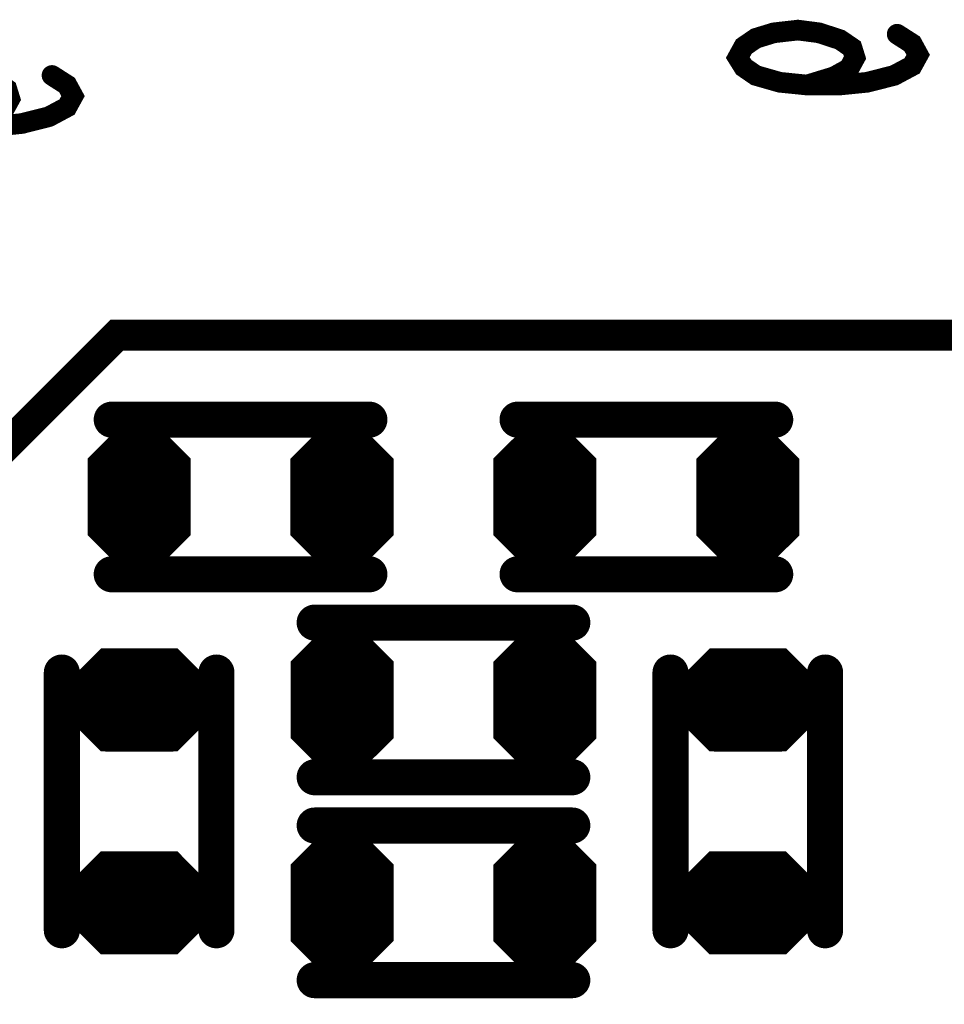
# Model space of a CAD drawing. Extents: x 0 to 8.86, y -3.29 to 6.3.
# Tile 110 of 129: x 6.41 to 6.59, y 4.25 to 4.44. Entities that reach past the tile are written whole.
import ezdxf

# ---------------------------------------------------------------- set-up
doc = ezdxf.new("R2010")
doc.units = 0
doc.layers.get('0').update_dxf_attribs({"color": 3, "linetype": 'CONTINUOUS'})

# ---------------------------------------------------------------- blocks, each defined once
blk = doc.blocks.new('PAD_R1')
at = {"const_width": 0.5}
blk.add_lwpolyline([(0.25, 0, 1), (-0.25, 0, 1)], format="xyb", close=True, dxfattribs=at)

msp = doc.modelspace()

# ---------------------------------------------------------------- linework, layer by layer
for p, q in [((6.42404, 4.35569), (6.43139, 4.36304)), ((6.43428, 4.36304), (6.44163, 4.35569)), ((6.4634, 4.35565), (6.47075, 4.363)), ((6.47364, 4.363), (6.48099, 4.35565)), ((6.50278, 4.35569), (6.51013, 4.36304)), ((6.51302, 4.36304), (6.52037, 4.35569)), ((6.54214, 4.35565), (6.54949, 4.363)), ((6.55238, 4.363), (6.55973, 4.35565)), ((6.42404, 4.35569), (6.44163, 4.35569)), ((6.4634, 4.35565), (6.48099, 4.35565)), ((6.50278, 4.35569), (6.52037, 4.35569)), ((6.54214, 4.35565), (6.55973, 4.35565)), ((6.42404, 4.33985), (6.44163, 4.33985)), ((6.42404, 4.33985), (6.43139, 4.3325)), ((6.43428, 4.3325), (6.44163, 4.33985)), ((6.4634, 4.33981), (6.48099, 4.33981)), ((6.4634, 4.33981), (6.47075, 4.33246)), ((6.47364, 4.33246), (6.48099, 4.33981)), ((6.50278, 4.33985), (6.52037, 4.33985)), ((6.50278, 4.33985), (6.51013, 4.3325)), ((6.51302, 4.3325), (6.52037, 4.33985)), ((6.54214, 4.33981), (6.55973, 4.33981)), ((6.54214, 4.33981), (6.54949, 4.33246)), ((6.55238, 4.33246), (6.55973, 4.33981)), ((6.46341, 4.31632), (6.47076, 4.32367)), ((6.47365, 4.32367), (6.481, 4.31632)), ((6.50277, 4.31628), (6.51012, 4.32363)), ((6.51301, 4.32363), (6.52036, 4.31628)), ((6.41829, 4.31053), (6.42564, 4.31787)), ((6.44006, 4.31787), (6.44741, 4.31053)), ((6.5364, 4.31053), (6.54375, 4.31787)), ((6.55817, 4.31787), (6.56552, 4.31053)), ((6.46341, 4.31632), (6.481, 4.31632)), ((6.50277, 4.31628), (6.52036, 4.31628)), ((6.41829, 4.31053), (6.44741, 4.31053)), ((6.5364, 4.31053), (6.56552, 4.31053)), ((6.41829, 4.30622), (6.44741, 4.30622)), ((6.41829, 4.30622), (6.42564, 4.29887)), ((6.44006, 4.29887), (6.44741, 4.30622)), ((6.5364, 4.30622), (6.56552, 4.30622)), ((6.5364, 4.30622), (6.54375, 4.29887)), ((6.55817, 4.29887), (6.56552, 4.30622)), ((6.46341, 4.30048), (6.481, 4.30048)), ((6.46341, 4.30048), (6.47076, 4.29313)), ((6.47365, 4.29313), (6.481, 4.30048)), ((6.50277, 4.30044), (6.52036, 4.30044)), ((6.50277, 4.30044), (6.51012, 4.29309)), ((6.51301, 4.29309), (6.52036, 4.30044)), ((6.46341, 4.27695), (6.47076, 4.2843)), ((6.47365, 4.2843), (6.481, 4.27695)), ((6.50277, 4.27691), (6.51012, 4.28426)), ((6.51301, 4.28426), (6.52036, 4.27691)), ((6.41825, 4.27116), (6.4256, 4.27851)), ((6.44002, 4.27851), (6.44737, 4.27116)), ((6.46341, 4.27695), (6.481, 4.27695)), ((6.53636, 4.27116), (6.54371, 4.27851)), ((6.55813, 4.27851), (6.56548, 4.27116)), ((6.50277, 4.27691), (6.52036, 4.27691)), ((6.41825, 4.27116), (6.44737, 4.27116)), ((6.53636, 4.27116), (6.56548, 4.27116)), ((6.41825, 4.26686), (6.44737, 4.26686)), ((6.41825, 4.26686), (6.4256, 4.25951)), ((6.44002, 4.25951), (6.44737, 4.26686)), ((6.53636, 4.26686), (6.56548, 4.26686)), ((6.53636, 4.26686), (6.54371, 4.25951)), ((6.55813, 4.25951), (6.56548, 4.26686)), ((6.46341, 4.26111), (6.481, 4.26111)), ((6.46341, 4.26111), (6.47076, 4.25376)), ((6.47365, 4.25376), (6.481, 4.26111)), ((6.50277, 4.26107), (6.52036, 4.26107)), ((6.50277, 4.26107), (6.51012, 4.25372)), ((6.51301, 4.25372), (6.52036, 4.26107))]:
    msp.add_line(p, q)
for points, const_width in [([(6.57992, 4.43753), (6.58283, 4.43567), (6.584, 4.43353), (6.58283, 4.4314), (6.57933, 4.42953), (6.57408, 4.4282), (6.56883, 4.42767), (6.56242, 4.42767), (6.55717, 4.4282), (6.5525, 4.42953), (6.55017, 4.43113), (6.549, 4.433), (6.55017, 4.43513), (6.5525, 4.43673), (6.556, 4.4378), (6.56067, 4.43833), (6.56475, 4.4378), (6.56883, 4.43647), (6.57117, 4.43487), (6.57175, 4.433), (6.57058, 4.43087), (6.56767, 4.42927), (6.56242, 4.42767)], 0.004), ([(6.41592, 4.42953), (6.41883, 4.42767), (6.42, 4.42553), (6.41883, 4.4234), (6.41533, 4.42153), (6.41008, 4.4202), (6.40483, 4.41967), (6.39842, 4.41967), (6.39317, 4.4202), (6.3885, 4.42153), (6.38617, 4.42313), (6.385, 4.425), (6.38617, 4.42713), (6.3885, 4.42873), (6.392, 4.4298), (6.39667, 4.43033), (6.40075, 4.4298), (6.40483, 4.42847), (6.40717, 4.42687), (6.40775, 4.425), (6.40658, 4.42287), (6.40367, 4.42127), (6.39842, 4.41967)], 0.004), ([(6.47751, 4.36275), (6.42751, 4.36275)], 0.007), ([(6.47751, 4.36275), (6.42751, 4.36275)], 0.007), ([(6.55626, 4.36275), (6.50626, 4.36275)], 0.007), ([(6.55626, 4.36275), (6.50626, 4.36275)], 0.007), ([(6.42646, 4.35669), (6.43181, 4.36204), (6.43386, 4.36204), (6.43921, 4.35669)], 0.003), ([(6.43222, 4.36104), (6.43345, 4.36104)], 0.005), ([(6.46582, 4.35665), (6.47117, 4.362), (6.47322, 4.362), (6.47857, 4.35665)], 0.003), ([(6.47158, 4.361), (6.47281, 4.361)], 0.005), ([(6.5052, 4.35669), (6.51055, 4.36204), (6.5126, 4.36204), (6.51795, 4.35669)], 0.003), ([(6.51096, 4.36104), (6.51219, 4.36104)], 0.005), ([(6.54456, 4.35665), (6.54991, 4.362), (6.55196, 4.362), (6.55731, 4.35665)], 0.003), ([(6.55032, 4.361), (6.55155, 4.361)], 0.005), ([(6.42887, 4.35769), (6.4368, 4.35769)], 0.005), ([(6.46823, 4.35765), (6.47616, 4.35765)], 0.005), ([(6.50761, 4.35769), (6.51554, 4.35769)], 0.005), ([(6.54697, 4.35765), (6.5549, 4.35765)], 0.005), ([(6.42646, 4.35669), (6.43921, 4.35669)], 0.003), ([(6.46582, 4.35665), (6.47857, 4.35665)], 0.003), ([(6.5052, 4.35669), (6.51795, 4.35669)], 0.003), ([(6.54456, 4.35665), (6.55731, 4.35665)], 0.003), ([(6.42584, 4.35519), (6.43984, 4.35519)], 0.002), ([(6.46519, 4.35515), (6.47919, 4.35515)], 0.002), ([(6.50458, 4.35519), (6.51857, 4.35519)], 0.002), ([(6.54394, 4.35515), (6.55794, 4.35515)], 0.002), ([(6.42284, 4.34735), (6.44284, 4.34735)], 0.014), ([(6.42284, 4.35419), (6.44284, 4.35419)], 0.002), ([(6.46219, 4.34731), (6.48219, 4.34731)], 0.014), ([(6.46219, 4.35415), (6.48219, 4.35415)], 0.002), ([(6.50157, 4.34735), (6.52158, 4.34735)], 0.014), ([(6.50157, 4.35419), (6.52158, 4.35419)], 0.002), ([(6.54094, 4.34731), (6.56094, 4.34731)], 0.014), ([(6.54094, 4.35415), (6.56094, 4.35415)], 0.002), ([(6.42525, 4.33935), (6.44042, 4.33935)], 0.002), ([(6.42525, 4.33935), (6.4316, 4.333)], 0.002), ([(6.42584, 4.34035), (6.43984, 4.34035)], 0.002), ([(6.42766, 4.33835), (6.43801, 4.33835)], 0.004), ([(6.42766, 4.33835), (6.43201, 4.334)], 0.004), ([(6.42887, 4.33785), (6.4368, 4.33785)], 0.005), ([(6.43366, 4.334), (6.43801, 4.33835)], 0.004), ([(6.43407, 4.333), (6.44042, 4.33935)], 0.002), ([(6.46461, 4.33931), (6.47978, 4.33931)], 0.002), ([(6.46461, 4.33931), (6.47096, 4.33296)], 0.002), ([(6.46519, 4.34031), (6.47919, 4.34031)], 0.002), ([(6.46702, 4.33831), (6.47737, 4.33831)], 0.004), ([(6.46702, 4.33831), (6.47137, 4.33396)], 0.004), ([(6.46823, 4.33781), (6.47616, 4.33781)], 0.005), ([(6.47302, 4.33396), (6.47737, 4.33831)], 0.004), ([(6.47343, 4.33296), (6.47978, 4.33931)], 0.002), ([(6.50399, 4.33935), (6.51916, 4.33935)], 0.002), ([(6.50399, 4.33935), (6.51034, 4.333)], 0.002), ([(6.50458, 4.34035), (6.51857, 4.34035)], 0.002), ([(6.5064, 4.33835), (6.51675, 4.33835)], 0.004), ([(6.5064, 4.33835), (6.51075, 4.334)], 0.004), ([(6.50761, 4.33785), (6.51554, 4.33785)], 0.005), ([(6.5124, 4.334), (6.51675, 4.33835)], 0.004), ([(6.51281, 4.333), (6.51916, 4.33935)], 0.002), ([(6.54335, 4.33931), (6.55852, 4.33931)], 0.002), ([(6.54335, 4.33931), (6.5497, 4.33296)], 0.002), ([(6.54394, 4.34031), (6.55794, 4.34031)], 0.002), ([(6.54576, 4.33831), (6.55611, 4.33831)], 0.004), ([(6.54576, 4.33831), (6.55011, 4.33396)], 0.004), ([(6.54697, 4.33781), (6.5549, 4.33781)], 0.005), ([(6.55176, 4.33396), (6.55611, 4.33831)], 0.004), ([(6.55217, 4.33296), (6.55852, 4.33931)], 0.002), ([(6.47751, 4.33275), (6.42751, 4.33275)], 0.007), ([(6.47751, 4.33275), (6.42751, 4.33275)], 0.007), ([(6.43222, 4.3345), (6.43345, 4.3345)], 0.005), ([(6.47158, 4.33446), (6.47281, 4.33446)], 0.005), ([(6.55626, 4.33275), (6.50626, 4.33275)], 0.007), ([(6.55626, 4.33275), (6.50626, 4.33275)], 0.007), ([(6.51096, 4.3345), (6.51219, 4.3345)], 0.005), ([(6.55032, 4.33446), (6.55155, 4.33446)], 0.005), ([(6.43201, 4.334), (6.43366, 4.334)], 0.004), ([(6.47137, 4.33396), (6.47302, 4.33396)], 0.004), ([(6.51075, 4.334), (6.5124, 4.334)], 0.004), ([(6.55011, 4.33396), (6.55176, 4.33396)], 0.004), ([(6.4316, 4.333), (6.43407, 4.333)], 0.002), ([(6.47096, 4.33296), (6.47343, 4.33296)], 0.002), ([(6.51034, 4.333), (6.51281, 4.333)], 0.002), ([(6.5497, 4.33296), (6.55217, 4.33296)], 0.002), ([(6.51689, 4.32338), (6.46689, 4.32338)], 0.007), ([(6.51689, 4.32338), (6.46689, 4.32338)], 0.007), ([(6.46583, 4.31732), (6.47118, 4.32267), (6.47323, 4.32267), (6.47858, 4.31732)], 0.003), ([(6.47159, 4.32167), (6.47282, 4.32167)], 0.005), ([(6.50519, 4.31728), (6.51054, 4.32263), (6.51259, 4.32263), (6.51794, 4.31728)], 0.003), ([(6.51095, 4.32163), (6.51218, 4.32163)], 0.005), ([(6.46824, 4.31832), (6.47617, 4.31832)], 0.005), ([(6.5076, 4.31828), (6.51553, 4.31828)], 0.005), ([(6.41783, 4.31369), (6.41783, 4.26369)], 0.007), ([(6.41783, 4.31369), (6.41783, 4.26369)], 0.007), ([(6.4207, 4.31152), (6.42605, 4.31687), (6.43965, 4.31687), (6.445, 4.31152)], 0.003), ([(6.42647, 4.31587), (6.43923, 4.31587)], 0.005), ([(6.44783, 4.31369), (6.44783, 4.26369)], 0.007), ([(6.44783, 4.31369), (6.44783, 4.26369)], 0.007), ([(6.46583, 4.31732), (6.47858, 4.31732)], 0.003), ([(6.50519, 4.31728), (6.51794, 4.31728)], 0.003), ([(6.53594, 4.31369), (6.53594, 4.26369)], 0.007), ([(6.53594, 4.31369), (6.53594, 4.26369)], 0.007), ([(6.53881, 4.31152), (6.54416, 4.31687), (6.55776, 4.31687), (6.56311, 4.31152)], 0.003), ([(6.54458, 4.31587), (6.55734, 4.31587)], 0.005), ([(6.56594, 4.31369), (6.56594, 4.26369)], 0.007), ([(6.56594, 4.31369), (6.56594, 4.26369)], 0.007), ([(6.46221, 4.31482), (6.48221, 4.31482)], 0.002), ([(6.46521, 4.31582), (6.47921, 4.31582)], 0.002), ([(6.50156, 4.31478), (6.52156, 4.31478)], 0.002), ([(6.50456, 4.31578), (6.51856, 4.31578)], 0.002), ([(6.42312, 4.31252), (6.44258, 4.31252)], 0.005), ([(6.46221, 4.30798), (6.48221, 4.30798)], 0.014), ([(6.50156, 4.30794), (6.52156, 4.30794)], 0.014), ([(6.54123, 4.31252), (6.56069, 4.31252)], 0.005), ([(6.4207, 4.31152), (6.445, 4.31152)], 0.003), ([(6.53881, 4.31152), (6.56311, 4.31152)], 0.003), ([(6.41708, 4.30823), (6.44862, 4.30823)], 0.003), ([(6.41708, 4.30903), (6.44862, 4.30903)], 0.002), ([(6.42008, 4.31002), (6.44562, 4.31002)], 0.002), ([(6.53519, 4.30823), (6.56673, 4.30823)], 0.003), ([(6.53519, 4.30903), (6.56673, 4.30903)], 0.002), ([(6.53819, 4.31002), (6.56373, 4.31002)], 0.002), ([(6.42008, 4.30673), (6.44562, 4.30673)], 0.002), ([(6.53819, 4.30673), (6.56373, 4.30673)], 0.002), ([(6.41949, 4.30572), (6.44621, 4.30572)], 0.002), ([(6.41949, 4.30572), (6.42584, 4.29938)], 0.002), ([(6.42191, 4.30473), (6.44379, 4.30473)], 0.004), ([(6.42191, 4.30473), (6.42626, 4.30037)], 0.004), ([(6.42312, 4.30422), (6.44258, 4.30422)], 0.005), ([(6.43944, 4.30037), (6.44379, 4.30473)], 0.004), ([(6.43986, 4.29938), (6.44621, 4.30572)], 0.002), ([(6.5376, 4.30572), (6.56432, 4.30572)], 0.002), ([(6.5376, 4.30572), (6.54395, 4.29938)], 0.002), ([(6.54002, 4.30473), (6.5619, 4.30473)], 0.004), ([(6.54002, 4.30473), (6.54437, 4.30037)], 0.004), ([(6.54123, 4.30422), (6.56069, 4.30422)], 0.005), ([(6.55755, 4.30037), (6.5619, 4.30473)], 0.004), ([(6.55797, 4.29938), (6.56432, 4.30572)], 0.002), ([(6.42647, 4.30087), (6.43923, 4.30087)], 0.005), ([(6.42626, 4.30037), (6.43944, 4.30037)], 0.004), ([(6.46521, 4.30098), (6.47921, 4.30098)], 0.002), ([(6.50456, 4.30094), (6.51856, 4.30094)], 0.002), ([(6.54458, 4.30087), (6.55734, 4.30087)], 0.005), ([(6.54437, 4.30037), (6.55755, 4.30037)], 0.004), ([(6.42584, 4.29938), (6.43986, 4.29938)], 0.002), ([(6.46462, 4.29998), (6.47979, 4.29998)], 0.002), ([(6.46462, 4.29998), (6.47097, 4.29363)], 0.002), ([(6.46703, 4.29898), (6.47738, 4.29898)], 0.004), ([(6.46703, 4.29898), (6.47138, 4.29463)], 0.004), ([(6.46824, 4.29848), (6.47617, 4.29848)], 0.005), ([(6.47303, 4.29463), (6.47738, 4.29898)], 0.004), ([(6.47344, 4.29363), (6.47979, 4.29998)], 0.002), ([(6.50398, 4.29994), (6.51915, 4.29994)], 0.002), ([(6.50398, 4.29994), (6.51033, 4.29359)], 0.002), ([(6.50639, 4.29894), (6.51674, 4.29894)], 0.004), ([(6.50639, 4.29894), (6.51074, 4.29459)], 0.004), ([(6.5076, 4.29844), (6.51553, 4.29844)], 0.005), ([(6.51239, 4.29459), (6.51674, 4.29894)], 0.004), ([(6.5128, 4.29359), (6.51915, 4.29994)], 0.002), ([(6.54395, 4.29938), (6.55797, 4.29938)], 0.002), ([(6.51689, 4.29338), (6.46689, 4.29338)], 0.007), ([(6.51689, 4.29338), (6.46689, 4.29338)], 0.007), ([(6.47159, 4.29513), (6.47282, 4.29513)], 0.005), ([(6.47138, 4.29463), (6.47303, 4.29463)], 0.004), ([(6.51095, 4.29509), (6.51218, 4.29509)], 0.005), ([(6.51074, 4.29459), (6.51239, 4.29459)], 0.004), ([(6.47097, 4.29363), (6.47344, 4.29363)], 0.002), ([(6.51033, 4.29359), (6.5128, 4.29359)], 0.002), ([(6.51689, 4.28401), (6.46689, 4.28401)], 0.007), ([(6.51689, 4.28401), (6.46689, 4.28401)], 0.007), ([(6.46583, 4.27795), (6.47118, 4.2833), (6.47323, 4.2833), (6.47858, 4.27795)], 0.003), ([(6.47159, 4.2823), (6.47282, 4.2823)], 0.005), ([(6.50519, 4.27791), (6.51054, 4.28326), (6.51259, 4.28326), (6.51794, 4.27791)], 0.003), ([(6.51095, 4.28226), (6.51218, 4.28226)], 0.005), ([(6.46824, 4.27895), (6.47617, 4.27895)], 0.005), ([(6.5076, 4.27891), (6.51553, 4.27891)], 0.005), ([(6.42066, 4.27216), (6.42601, 4.27751), (6.43961, 4.27751), (6.44496, 4.27216)], 0.003), ([(6.42643, 4.27651), (6.43919, 4.27651)], 0.005), ([(6.46583, 4.27795), (6.47858, 4.27795)], 0.003), ([(6.50519, 4.27791), (6.51794, 4.27791)], 0.003), ([(6.53877, 4.27216), (6.54412, 4.27751), (6.55772, 4.27751), (6.56307, 4.27216)], 0.003), ([(6.54454, 4.27651), (6.5573, 4.27651)], 0.005), ([(6.46521, 4.27645), (6.47921, 4.27645)], 0.002), ([(6.50456, 4.27641), (6.51856, 4.27641)], 0.002), ([(6.42308, 4.27316), (6.44254, 4.27316)], 0.005), ([(6.46221, 4.26861), (6.48221, 4.26861)], 0.014), ([(6.46221, 4.27545), (6.48221, 4.27545)], 0.002), ([(6.50156, 4.26857), (6.52156, 4.26857)], 0.014), ([(6.50156, 4.27541), (6.52156, 4.27541)], 0.002), ([(6.54119, 4.27316), (6.56065, 4.27316)], 0.005), ([(6.42066, 4.27216), (6.44496, 4.27216)], 0.003), ([(6.53877, 4.27216), (6.56307, 4.27216)], 0.003), ([(6.42004, 4.27066), (6.44558, 4.27066)], 0.002), ([(6.53815, 4.27066), (6.56369, 4.27066)], 0.002), ([(6.41704, 4.26886), (6.44858, 4.26886)], 0.003), ([(6.41704, 4.26966), (6.44858, 4.26966)], 0.002), ([(6.53515, 4.26886), (6.56669, 4.26886)], 0.003), ([(6.53515, 4.26966), (6.56669, 4.26966)], 0.002), ([(6.42004, 4.26736), (6.44558, 4.26736)], 0.002), ([(6.53815, 4.26736), (6.56369, 4.26736)], 0.002), ([(6.41945, 4.26636), (6.44617, 4.26636)], 0.002), ([(6.41945, 4.26636), (6.4258, 4.26001)], 0.002), ([(6.42187, 4.26536), (6.44375, 4.26536)], 0.004), ([(6.42187, 4.26536), (6.42622, 4.26101)], 0.004), ([(6.42308, 4.26486), (6.44254, 4.26486)], 0.005), ([(6.4394, 4.26101), (6.44375, 4.26536)], 0.004), ([(6.43982, 4.26001), (6.44617, 4.26636)], 0.002), ([(6.53756, 4.26636), (6.56428, 4.26636)], 0.002), ([(6.53756, 4.26636), (6.54391, 4.26001)], 0.002), ([(6.53998, 4.26536), (6.56186, 4.26536)], 0.004), ([(6.53998, 4.26536), (6.54433, 4.26101)], 0.004), ([(6.54119, 4.26486), (6.56065, 4.26486)], 0.005), ([(6.55751, 4.26101), (6.56186, 4.26536)], 0.004), ([(6.55793, 4.26001), (6.56428, 4.26636)], 0.002), ([(6.42643, 4.26151), (6.43919, 4.26151)], 0.005), ([(6.54454, 4.26151), (6.5573, 4.26151)], 0.005), ([(6.42622, 4.26101), (6.4394, 4.26101)], 0.004), ([(6.46521, 4.26161), (6.47921, 4.26161)], 0.002), ([(6.50456, 4.26157), (6.51856, 4.26157)], 0.002), ([(6.54433, 4.26101), (6.55751, 4.26101)], 0.004), ([(6.4258, 4.26001), (6.43982, 4.26001)], 0.002), ([(6.46462, 4.26061), (6.47979, 4.26061)], 0.002), ([(6.46462, 4.26061), (6.47097, 4.25426)], 0.002), ([(6.46703, 4.25961), (6.47738, 4.25961)], 0.004), ([(6.46703, 4.25961), (6.47138, 4.25526)], 0.004), ([(6.46824, 4.25911), (6.47617, 4.25911)], 0.005), ([(6.47303, 4.25526), (6.47738, 4.25961)], 0.004), ([(6.47344, 4.25426), (6.47979, 4.26061)], 0.002), ([(6.50398, 4.26057), (6.51915, 4.26057)], 0.002), ([(6.50398, 4.26057), (6.51033, 4.25422)], 0.002), ([(6.50639, 4.25957), (6.51674, 4.25957)], 0.004), ([(6.50639, 4.25957), (6.51074, 4.25522)], 0.004), ([(6.5076, 4.25907), (6.51553, 4.25907)], 0.005), ([(6.51239, 4.25522), (6.51674, 4.25957)], 0.004), ([(6.5128, 4.25422), (6.51915, 4.26057)], 0.002), ([(6.54391, 4.26001), (6.55793, 4.26001)], 0.002), ([(6.47159, 4.25576), (6.47282, 4.25576)], 0.005), ([(6.51095, 4.25572), (6.51218, 4.25572)], 0.005), ([(6.51689, 4.25401), (6.46689, 4.25401)], 0.007), ([(6.51689, 4.25401), (6.46689, 4.25401)], 0.007), ([(6.47138, 4.25526), (6.47303, 4.25526)], 0.004), ([(6.51074, 4.25522), (6.51239, 4.25522)], 0.004), ([(6.47097, 4.25426), (6.47344, 4.25426)], 0.002), ([(6.51033, 4.25422), (6.5128, 4.25422)], 0.002)]:
    msp.add_lwpolyline(points, dxfattribs=dict(const_width=const_width))
for points, const_width in [([(6.0075, 4.34513), (6.3945, 4.34513), (6.4285, 4.37913), (6.6995, 4.37913), (6.7385, 4.41813), (7.1485, 4.41813), (7.2275, 4.33913), (7.2275, 3.39713), (7.1505, 3.32013), (6.1285, 3.32013), (6.0185, 3.43013), (6.0185, 4.03313), (5.9865, 4.06513), (5.9865, 4.32413)], 0.006), ([(6.43407, 4.36254), (6.44184, 4.35478), (6.44184, 4.34076), (6.43407, 4.333), (6.4316, 4.333), (6.42384, 4.34076), (6.42384, 4.35478), (6.4316, 4.36254)], 0.002), ([(6.47343, 4.3625), (6.48119, 4.35474), (6.48119, 4.34072), (6.47343, 4.33296), (6.47096, 4.33296), (6.46319, 4.34072), (6.46319, 4.35474), (6.47096, 4.3625)], 0.002), ([(6.51281, 4.36254), (6.52058, 4.35478), (6.52058, 4.34076), (6.51281, 4.333), (6.51034, 4.333), (6.50257, 4.34076), (6.50257, 4.35478), (6.51034, 4.36254)], 0.002), ([(6.55217, 4.3625), (6.55994, 4.35474), (6.55994, 4.34072), (6.55217, 4.33296), (6.5497, 4.33296), (6.54194, 4.34072), (6.54194, 4.35474), (6.5497, 4.3625)], 0.002), ([(6.47344, 4.32317), (6.48121, 4.31541), (6.48121, 4.30139), (6.47344, 4.29363), (6.47097, 4.29363), (6.46321, 4.30139), (6.46321, 4.31541), (6.47097, 4.32317)], 0.002), ([(6.5128, 4.32313), (6.52056, 4.31537), (6.52056, 4.30135), (6.5128, 4.29359), (6.51033, 4.29359), (6.50256, 4.30135), (6.50256, 4.31537), (6.51033, 4.32313)], 0.002), ([(6.43986, 4.31738), (6.44762, 4.30961), (6.44762, 4.30714), (6.43986, 4.29938), (6.42584, 4.29938), (6.41808, 4.30714), (6.41808, 4.30961), (6.42584, 4.31738)], 0.002), ([(6.55797, 4.31738), (6.56573, 4.30961), (6.56573, 4.30714), (6.55797, 4.29938), (6.54395, 4.29938), (6.53619, 4.30714), (6.53619, 4.30961), (6.54395, 4.31738)], 0.002), ([(6.47344, 4.2838), (6.48121, 4.27604), (6.48121, 4.26202), (6.47344, 4.25426), (6.47097, 4.25426), (6.46321, 4.26202), (6.46321, 4.27604), (6.47097, 4.2838)], 0.002), ([(6.5128, 4.28376), (6.52056, 4.276), (6.52056, 4.26198), (6.5128, 4.25422), (6.51033, 4.25422), (6.50256, 4.26198), (6.50256, 4.276), (6.51033, 4.28376)], 0.002), ([(6.43982, 4.27801), (6.44758, 4.27025), (6.44758, 4.26778), (6.43982, 4.26001), (6.4258, 4.26001), (6.41804, 4.26778), (6.41804, 4.27025), (6.4258, 4.27801)], 0.002), ([(6.55793, 4.27801), (6.56569, 4.27025), (6.56569, 4.26778), (6.55793, 4.26001), (6.54391, 4.26001), (6.53615, 4.26778), (6.53615, 4.27025), (6.54391, 4.27801)], 0.002)]:
    msp.add_lwpolyline(points, close=True, dxfattribs=dict(const_width=const_width))

# ---------------------------------------------------------------- block references
for p, xscale, yscale in [((6.57992, 4.43753), 0.004, 0.004), ((6.41592, 4.42953), 0.004, 0.004), ((6.56242, 4.42767), 0.004, 0.004), ((6.42751, 4.36275), 0.007, 0.007), ((6.42751, 4.36275), 0.007, 0.007), ((6.47751, 4.36275), 0.007, 0.007), ((6.47751, 4.36275), 0.007, 0.007), ((6.50626, 4.36275), 0.007, 0.007), ((6.50626, 4.36275), 0.007, 0.007), ((6.55626, 4.36275), 0.007, 0.007), ((6.55626, 4.36275), 0.007, 0.007), ((6.43222, 4.36104), 0.005, 0.005), ((6.43345, 4.36104), 0.005, 0.005), ((6.47158, 4.361), 0.005, 0.005), ((6.47281, 4.361), 0.005, 0.005), ((6.51096, 4.36104), 0.005, 0.005), ((6.51219, 4.36104), 0.005, 0.005), ((6.55032, 4.361), 0.005, 0.005), ((6.55155, 4.361), 0.005, 0.005), ((6.42887, 4.35769), 0.005, 0.005), ((6.4368, 4.35769), 0.005, 0.005), ((6.46823, 4.35765), 0.005, 0.005), ((6.47616, 4.35765), 0.005, 0.005), ((6.50761, 4.35769), 0.005, 0.005), ((6.51554, 4.35769), 0.005, 0.005), ((6.54697, 4.35765), 0.005, 0.005), ((6.5549, 4.35765), 0.005, 0.005), ((6.42646, 4.35669), 0.003, 0.003), ((6.42646, 4.35669), 0.003, 0.003), ((6.43921, 4.35669), 0.003, 0.003), ((6.43921, 4.35669), 0.003, 0.003), ((6.46582, 4.35665), 0.003, 0.003), ((6.46582, 4.35665), 0.003, 0.003), ((6.47857, 4.35665), 0.003, 0.003), ((6.47857, 4.35665), 0.003, 0.003), ((6.5052, 4.35669), 0.003, 0.003), ((6.5052, 4.35669), 0.003, 0.003), ((6.51795, 4.35669), 0.003, 0.003), ((6.51795, 4.35669), 0.003, 0.003), ((6.54456, 4.35665), 0.003, 0.003), ((6.54456, 4.35665), 0.003, 0.003), ((6.55731, 4.35665), 0.003, 0.003), ((6.55731, 4.35665), 0.003, 0.003), ((6.42584, 4.35519), 0.002, 0.002), ((6.43984, 4.35519), 0.002, 0.002), ((6.46519, 4.35515), 0.002, 0.002), ((6.47919, 4.35515), 0.002, 0.002), ((6.50458, 4.35519), 0.002, 0.002), ((6.51857, 4.35519), 0.002, 0.002), ((6.54394, 4.35515), 0.002, 0.002), ((6.55794, 4.35515), 0.002, 0.002), ((6.42525, 4.33935), 0.002, 0.002), ((6.42525, 4.33935), 0.002, 0.002), ((6.42584, 4.34035), 0.002, 0.002), ((6.42766, 4.33835), 0.004, 0.004), ((6.42766, 4.33835), 0.004, 0.004), ((6.42887, 4.33785), 0.005, 0.005), ((6.4368, 4.33785), 0.005, 0.005), ((6.43801, 4.33835), 0.004, 0.004), ((6.43801, 4.33835), 0.004, 0.004), ((6.43984, 4.34035), 0.002, 0.002), ((6.44042, 4.33935), 0.002, 0.002), ((6.44042, 4.33935), 0.002, 0.002), ((6.46461, 4.33931), 0.002, 0.002), ((6.46461, 4.33931), 0.002, 0.002), ((6.46519, 4.34031), 0.002, 0.002), ((6.46702, 4.33831), 0.004, 0.004), ((6.46702, 4.33831), 0.004, 0.004), ((6.46823, 4.33781), 0.005, 0.005), ((6.47616, 4.33781), 0.005, 0.005), ((6.47737, 4.33831), 0.004, 0.004), ((6.47737, 4.33831), 0.004, 0.004), ((6.47919, 4.34031), 0.002, 0.002), ((6.47978, 4.33931), 0.002, 0.002), ((6.47978, 4.33931), 0.002, 0.002), ((6.50399, 4.33935), 0.002, 0.002), ((6.50399, 4.33935), 0.002, 0.002), ((6.50458, 4.34035), 0.002, 0.002), ((6.5064, 4.33835), 0.004, 0.004), ((6.5064, 4.33835), 0.004, 0.004), ((6.50761, 4.33785), 0.005, 0.005), ((6.51554, 4.33785), 0.005, 0.005), ((6.51675, 4.33835), 0.004, 0.004), ((6.51675, 4.33835), 0.004, 0.004), ((6.51857, 4.34035), 0.002, 0.002), ((6.51916, 4.33935), 0.002, 0.002), ((6.51916, 4.33935), 0.002, 0.002), ((6.54335, 4.33931), 0.002, 0.002), ((6.54335, 4.33931), 0.002, 0.002), ((6.54394, 4.34031), 0.002, 0.002), ((6.54576, 4.33831), 0.004, 0.004), ((6.54576, 4.33831), 0.004, 0.004), ((6.54697, 4.33781), 0.005, 0.005), ((6.5549, 4.33781), 0.005, 0.005), ((6.55611, 4.33831), 0.004, 0.004), ((6.55611, 4.33831), 0.004, 0.004), ((6.55794, 4.34031), 0.002, 0.002), ((6.55852, 4.33931), 0.002, 0.002), ((6.55852, 4.33931), 0.002, 0.002), ((6.42751, 4.33275), 0.007, 0.007), ((6.42751, 4.33275), 0.007, 0.007), ((6.43222, 4.3345), 0.005, 0.005), ((6.43345, 4.3345), 0.005, 0.005), ((6.47158, 4.33446), 0.005, 0.005), ((6.47281, 4.33446), 0.005, 0.005), ((6.47751, 4.33275), 0.007, 0.007), ((6.47751, 4.33275), 0.007, 0.007), ((6.50626, 4.33275), 0.007, 0.007), ((6.50626, 4.33275), 0.007, 0.007), ((6.51096, 4.3345), 0.005, 0.005), ((6.51219, 4.3345), 0.005, 0.005), ((6.55032, 4.33446), 0.005, 0.005), ((6.55155, 4.33446), 0.005, 0.005), ((6.55626, 4.33275), 0.007, 0.007), ((6.55626, 4.33275), 0.007, 0.007), ((6.43201, 4.334), 0.004, 0.004), ((6.43201, 4.334), 0.004, 0.004), ((6.43366, 4.334), 0.004, 0.004), ((6.43366, 4.334), 0.004, 0.004), ((6.47137, 4.33396), 0.004, 0.004), ((6.47137, 4.33396), 0.004, 0.004), ((6.47302, 4.33396), 0.004, 0.004), ((6.47302, 4.33396), 0.004, 0.004), ((6.51075, 4.334), 0.004, 0.004), ((6.51075, 4.334), 0.004, 0.004), ((6.5124, 4.334), 0.004, 0.004), ((6.5124, 4.334), 0.004, 0.004), ((6.55011, 4.33396), 0.004, 0.004), ((6.55011, 4.33396), 0.004, 0.004), ((6.55176, 4.33396), 0.004, 0.004), ((6.55176, 4.33396), 0.004, 0.004), ((6.4316, 4.333), 0.002, 0.002), ((6.4316, 4.333), 0.002, 0.002), ((6.43407, 4.333), 0.002, 0.002), ((6.43407, 4.333), 0.002, 0.002), ((6.47096, 4.33296), 0.002, 0.002), ((6.47096, 4.33296), 0.002, 0.002), ((6.47343, 4.33296), 0.002, 0.002), ((6.47343, 4.33296), 0.002, 0.002), ((6.51034, 4.333), 0.002, 0.002), ((6.51034, 4.333), 0.002, 0.002), ((6.51281, 4.333), 0.002, 0.002), ((6.51281, 4.333), 0.002, 0.002), ((6.5497, 4.33296), 0.002, 0.002), ((6.5497, 4.33296), 0.002, 0.002), ((6.55217, 4.33296), 0.002, 0.002), ((6.55217, 4.33296), 0.002, 0.002), ((6.46689, 4.32338), 0.007, 0.007), ((6.46689, 4.32338), 0.007, 0.007), ((6.51689, 4.32338), 0.007, 0.007), ((6.51689, 4.32338), 0.007, 0.007), ((6.47159, 4.32167), 0.005, 0.005), ((6.47282, 4.32167), 0.005, 0.005), ((6.51095, 4.32163), 0.005, 0.005), ((6.51218, 4.32163), 0.005, 0.005), ((6.46824, 4.31832), 0.005, 0.005), ((6.47617, 4.31832), 0.005, 0.005), ((6.5076, 4.31828), 0.005, 0.005), ((6.51553, 4.31828), 0.005, 0.005), ((6.41783, 4.31369), 0.007, 0.007), ((6.41783, 4.31369), 0.007, 0.007), ((6.42647, 4.31587), 0.005, 0.005), ((6.43923, 4.31587), 0.005, 0.005), ((6.44783, 4.31369), 0.007, 0.007), ((6.44783, 4.31369), 0.007, 0.007), ((6.46583, 4.31732), 0.003, 0.003), ((6.46583, 4.31732), 0.003, 0.003), ((6.47858, 4.31732), 0.003, 0.003), ((6.47858, 4.31732), 0.003, 0.003), ((6.50519, 4.31728), 0.003, 0.003), ((6.50519, 4.31728), 0.003, 0.003), ((6.51794, 4.31728), 0.003, 0.003), ((6.51794, 4.31728), 0.003, 0.003), ((6.53594, 4.31369), 0.007, 0.007), ((6.53594, 4.31369), 0.007, 0.007), ((6.54458, 4.31587), 0.005, 0.005), ((6.55734, 4.31587), 0.005, 0.005), ((6.56594, 4.31369), 0.007, 0.007), ((6.56594, 4.31369), 0.007, 0.007), ((6.46521, 4.31582), 0.002, 0.002), ((6.47921, 4.31582), 0.002, 0.002), ((6.50456, 4.31578), 0.002, 0.002), ((6.51856, 4.31578), 0.002, 0.002), ((6.42312, 4.31252), 0.005, 0.005), ((6.44258, 4.31252), 0.005, 0.005), ((6.54123, 4.31252), 0.005, 0.005), ((6.56069, 4.31252), 0.005, 0.005), ((6.4207, 4.31152), 0.003, 0.003), ((6.4207, 4.31152), 0.003, 0.003), ((6.445, 4.31152), 0.003, 0.003), ((6.445, 4.31152), 0.003, 0.003), ((6.53881, 4.31152), 0.003, 0.003), ((6.53881, 4.31152), 0.003, 0.003), ((6.56311, 4.31152), 0.003, 0.003), ((6.56311, 4.31152), 0.003, 0.003), ((6.42008, 4.31002), 0.002, 0.002), ((6.44562, 4.31002), 0.002, 0.002), ((6.53819, 4.31002), 0.002, 0.002), ((6.56373, 4.31002), 0.002, 0.002), ((6.42008, 4.30673), 0.002, 0.002), ((6.44562, 4.30673), 0.002, 0.002), ((6.53819, 4.30673), 0.002, 0.002), ((6.56373, 4.30673), 0.002, 0.002), ((6.41949, 4.30572), 0.002, 0.002), ((6.41949, 4.30572), 0.002, 0.002), ((6.42191, 4.30473), 0.004, 0.004), ((6.42191, 4.30473), 0.004, 0.004), ((6.42312, 4.30422), 0.005, 0.005), ((6.44258, 4.30422), 0.005, 0.005), ((6.44379, 4.30473), 0.004, 0.004), ((6.44379, 4.30473), 0.004, 0.004), ((6.44621, 4.30572), 0.002, 0.002), ((6.44621, 4.30572), 0.002, 0.002), ((6.5376, 4.30572), 0.002, 0.002), ((6.5376, 4.30572), 0.002, 0.002), ((6.54002, 4.30473), 0.004, 0.004), ((6.54002, 4.30473), 0.004, 0.004), ((6.54123, 4.30422), 0.005, 0.005), ((6.56069, 4.30422), 0.005, 0.005), ((6.5619, 4.30473), 0.004, 0.004), ((6.5619, 4.30473), 0.004, 0.004), ((6.56432, 4.30572), 0.002, 0.002), ((6.56432, 4.30572), 0.002, 0.002), ((6.42647, 4.30087), 0.005, 0.005), ((6.42626, 4.30037), 0.004, 0.004), ((6.42626, 4.30037), 0.004, 0.004), ((6.43923, 4.30087), 0.005, 0.005), ((6.43944, 4.30037), 0.004, 0.004), ((6.43944, 4.30037), 0.004, 0.004), ((6.46521, 4.30098), 0.002, 0.002), ((6.47921, 4.30098), 0.002, 0.002), ((6.50456, 4.30094), 0.002, 0.002), ((6.51856, 4.30094), 0.002, 0.002), ((6.54458, 4.30087), 0.005, 0.005), ((6.54437, 4.30037), 0.004, 0.004), ((6.54437, 4.30037), 0.004, 0.004), ((6.55734, 4.30087), 0.005, 0.005), ((6.55755, 4.30037), 0.004, 0.004), ((6.55755, 4.30037), 0.004, 0.004), ((6.42584, 4.29938), 0.002, 0.002), ((6.42584, 4.29938), 0.002, 0.002), ((6.43986, 4.29938), 0.002, 0.002), ((6.43986, 4.29938), 0.002, 0.002), ((6.46462, 4.29998), 0.002, 0.002), ((6.46462, 4.29998), 0.002, 0.002), ((6.46703, 4.29898), 0.004, 0.004), ((6.46703, 4.29898), 0.004, 0.004), ((6.46824, 4.29848), 0.005, 0.005), ((6.47617, 4.29848), 0.005, 0.005), ((6.47738, 4.29898), 0.004, 0.004), ((6.47738, 4.29898), 0.004, 0.004), ((6.47979, 4.29998), 0.002, 0.002), ((6.47979, 4.29998), 0.002, 0.002), ((6.50398, 4.29994), 0.002, 0.002), ((6.50398, 4.29994), 0.002, 0.002), ((6.50639, 4.29894), 0.004, 0.004), ((6.50639, 4.29894), 0.004, 0.004), ((6.5076, 4.29844), 0.005, 0.005), ((6.51553, 4.29844), 0.005, 0.005), ((6.51674, 4.29894), 0.004, 0.004), ((6.51674, 4.29894), 0.004, 0.004), ((6.51915, 4.29994), 0.002, 0.002), ((6.51915, 4.29994), 0.002, 0.002), ((6.54395, 4.29938), 0.002, 0.002), ((6.54395, 4.29938), 0.002, 0.002), ((6.55797, 4.29938), 0.002, 0.002), ((6.55797, 4.29938), 0.002, 0.002), ((6.46689, 4.29338), 0.007, 0.007), ((6.46689, 4.29338), 0.007, 0.007), ((6.47159, 4.29513), 0.005, 0.005), ((6.47138, 4.29463), 0.004, 0.004), ((6.47138, 4.29463), 0.004, 0.004), ((6.47282, 4.29513), 0.005, 0.005), ((6.47303, 4.29463), 0.004, 0.004), ((6.47303, 4.29463), 0.004, 0.004), ((6.51095, 4.29509), 0.005, 0.005), ((6.51074, 4.29459), 0.004, 0.004), ((6.51074, 4.29459), 0.004, 0.004), ((6.51218, 4.29509), 0.005, 0.005), ((6.51239, 4.29459), 0.004, 0.004), ((6.51239, 4.29459), 0.004, 0.004), ((6.51689, 4.29338), 0.007, 0.007), ((6.51689, 4.29338), 0.007, 0.007), ((6.47097, 4.29363), 0.002, 0.002), ((6.47097, 4.29363), 0.002, 0.002), ((6.47344, 4.29363), 0.002, 0.002), ((6.47344, 4.29363), 0.002, 0.002), ((6.51033, 4.29359), 0.002, 0.002), ((6.51033, 4.29359), 0.002, 0.002), ((6.5128, 4.29359), 0.002, 0.002), ((6.5128, 4.29359), 0.002, 0.002), ((6.46689, 4.28401), 0.007, 0.007), ((6.46689, 4.28401), 0.007, 0.007), ((6.51689, 4.28401), 0.007, 0.007), ((6.51689, 4.28401), 0.007, 0.007), ((6.47159, 4.2823), 0.005, 0.005), ((6.47282, 4.2823), 0.005, 0.005), ((6.51095, 4.28226), 0.005, 0.005), ((6.51218, 4.28226), 0.005, 0.005), ((6.46824, 4.27895), 0.005, 0.005), ((6.47617, 4.27895), 0.005, 0.005), ((6.5076, 4.27891), 0.005, 0.005), ((6.51553, 4.27891), 0.005, 0.005), ((6.42643, 4.27651), 0.005, 0.005), ((6.43919, 4.27651), 0.005, 0.005), ((6.46583, 4.27795), 0.003, 0.003), ((6.46583, 4.27795), 0.003, 0.003), ((6.47858, 4.27795), 0.003, 0.003), ((6.47858, 4.27795), 0.003, 0.003), ((6.50519, 4.27791), 0.003, 0.003), ((6.50519, 4.27791), 0.003, 0.003), ((6.51794, 4.27791), 0.003, 0.003), ((6.51794, 4.27791), 0.003, 0.003), ((6.54454, 4.27651), 0.005, 0.005), ((6.5573, 4.27651), 0.005, 0.005), ((6.46521, 4.27645), 0.002, 0.002), ((6.47921, 4.27645), 0.002, 0.002), ((6.50456, 4.27641), 0.002, 0.002), ((6.51856, 4.27641), 0.002, 0.002), ((6.42308, 4.27316), 0.005, 0.005), ((6.44254, 4.27316), 0.005, 0.005), ((6.54119, 4.27316), 0.005, 0.005), ((6.56065, 4.27316), 0.005, 0.005), ((6.42066, 4.27216), 0.003, 0.003), ((6.42066, 4.27216), 0.003, 0.003), ((6.44496, 4.27216), 0.003, 0.003), ((6.44496, 4.27216), 0.003, 0.003), ((6.53877, 4.27216), 0.003, 0.003), ((6.53877, 4.27216), 0.003, 0.003), ((6.56307, 4.27216), 0.003, 0.003), ((6.56307, 4.27216), 0.003, 0.003), ((6.42004, 4.27066), 0.002, 0.002), ((6.44558, 4.27066), 0.002, 0.002), ((6.53815, 4.27066), 0.002, 0.002), ((6.56369, 4.27066), 0.002, 0.002), ((6.42004, 4.26736), 0.002, 0.002), ((6.44558, 4.26736), 0.002, 0.002), ((6.53815, 4.26736), 0.002, 0.002), ((6.56369, 4.26736), 0.002, 0.002), ((6.41783, 4.26369), 0.007, 0.007), ((6.41783, 4.26369), 0.007, 0.007), ((6.41945, 4.26636), 0.002, 0.002), ((6.41945, 4.26636), 0.002, 0.002), ((6.42187, 4.26536), 0.004, 0.004), ((6.42187, 4.26536), 0.004, 0.004), ((6.42308, 4.26486), 0.005, 0.005), ((6.44254, 4.26486), 0.005, 0.005), ((6.44375, 4.26536), 0.004, 0.004), ((6.44375, 4.26536), 0.004, 0.004), ((6.44783, 4.26369), 0.007, 0.007), ((6.44783, 4.26369), 0.007, 0.007), ((6.44617, 4.26636), 0.002, 0.002), ((6.44617, 4.26636), 0.002, 0.002), ((6.53594, 4.26369), 0.007, 0.007), ((6.53594, 4.26369), 0.007, 0.007), ((6.53756, 4.26636), 0.002, 0.002), ((6.53756, 4.26636), 0.002, 0.002), ((6.53998, 4.26536), 0.004, 0.004), ((6.53998, 4.26536), 0.004, 0.004), ((6.54119, 4.26486), 0.005, 0.005), ((6.56065, 4.26486), 0.005, 0.005), ((6.56186, 4.26536), 0.004, 0.004), ((6.56186, 4.26536), 0.004, 0.004), ((6.56594, 4.26369), 0.007, 0.007), ((6.56594, 4.26369), 0.007, 0.007), ((6.56428, 4.26636), 0.002, 0.002), ((6.56428, 4.26636), 0.002, 0.002), ((6.42643, 4.26151), 0.005, 0.005), ((6.43919, 4.26151), 0.005, 0.005), ((6.54454, 4.26151), 0.005, 0.005), ((6.5573, 4.26151), 0.005, 0.005), ((6.42622, 4.26101), 0.004, 0.004), ((6.42622, 4.26101), 0.004, 0.004), ((6.4394, 4.26101), 0.004, 0.004), ((6.4394, 4.26101), 0.004, 0.004), ((6.46521, 4.26161), 0.002, 0.002), ((6.47921, 4.26161), 0.002, 0.002), ((6.50456, 4.26157), 0.002, 0.002), ((6.51856, 4.26157), 0.002, 0.002), ((6.54433, 4.26101), 0.004, 0.004), ((6.54433, 4.26101), 0.004, 0.004), ((6.55751, 4.26101), 0.004, 0.004), ((6.55751, 4.26101), 0.004, 0.004), ((6.4258, 4.26001), 0.002, 0.002), ((6.4258, 4.26001), 0.002, 0.002), ((6.43982, 4.26001), 0.002, 0.002), ((6.43982, 4.26001), 0.002, 0.002), ((6.46462, 4.26061), 0.002, 0.002), ((6.46462, 4.26061), 0.002, 0.002), ((6.46703, 4.25961), 0.004, 0.004), ((6.46703, 4.25961), 0.004, 0.004), ((6.46824, 4.25911), 0.005, 0.005), ((6.47617, 4.25911), 0.005, 0.005), ((6.47738, 4.25961), 0.004, 0.004), ((6.47738, 4.25961), 0.004, 0.004), ((6.47979, 4.26061), 0.002, 0.002), ((6.47979, 4.26061), 0.002, 0.002), ((6.50398, 4.26057), 0.002, 0.002), ((6.50398, 4.26057), 0.002, 0.002), ((6.50639, 4.25957), 0.004, 0.004), ((6.50639, 4.25957), 0.004, 0.004), ((6.5076, 4.25907), 0.005, 0.005), ((6.51553, 4.25907), 0.005, 0.005), ((6.51674, 4.25957), 0.004, 0.004), ((6.51674, 4.25957), 0.004, 0.004), ((6.51915, 4.26057), 0.002, 0.002), ((6.51915, 4.26057), 0.002, 0.002), ((6.54391, 4.26001), 0.002, 0.002), ((6.54391, 4.26001), 0.002, 0.002), ((6.55793, 4.26001), 0.002, 0.002), ((6.55793, 4.26001), 0.002, 0.002), ((6.47159, 4.25576), 0.005, 0.005), ((6.47282, 4.25576), 0.005, 0.005), ((6.51095, 4.25572), 0.005, 0.005), ((6.51218, 4.25572), 0.005, 0.005), ((6.46689, 4.25401), 0.007, 0.007), ((6.46689, 4.25401), 0.007, 0.007), ((6.47138, 4.25526), 0.004, 0.004), ((6.47138, 4.25526), 0.004, 0.004), ((6.47303, 4.25526), 0.004, 0.004), ((6.47303, 4.25526), 0.004, 0.004), ((6.51074, 4.25522), 0.004, 0.004), ((6.51074, 4.25522), 0.004, 0.004), ((6.51239, 4.25522), 0.004, 0.004), ((6.51239, 4.25522), 0.004, 0.004), ((6.51689, 4.25401), 0.007, 0.007), ((6.51689, 4.25401), 0.007, 0.007), ((6.47097, 4.25426), 0.002, 0.002), ((6.47097, 4.25426), 0.002, 0.002), ((6.47344, 4.25426), 0.002, 0.002), ((6.47344, 4.25426), 0.002, 0.002), ((6.51033, 4.25422), 0.002, 0.002), ((6.51033, 4.25422), 0.002, 0.002), ((6.5128, 4.25422), 0.002, 0.002), ((6.5128, 4.25422), 0.002, 0.002)]:
    msp.add_blockref('PAD_R1', p, dxfattribs=dict(xscale=xscale, yscale=yscale))

doc.saveas('drawing.dxf')
